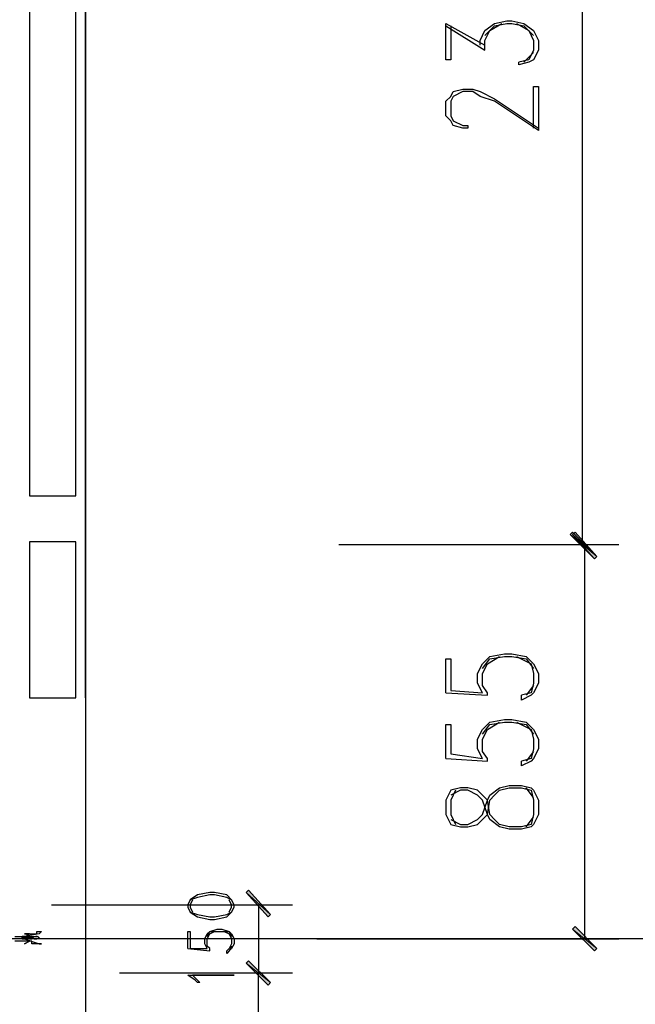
# Model space of a CAD drawing. Header units: millimetres. Extents: x 0 to 420, y 0 to 297.
# Tile 18 of 79: x 103 to 114, y 123 to 140. Entities that reach past the tile are written whole.
import ezdxf

# ---------------------------------------------------------------- set-up
doc = ezdxf.new("R2010")
doc.units = ezdxf.units.MM
doc.layers.add('FILL_000000', color=7, linetype='Continuous')
doc.layers.add('LINE_000000', color=7, linetype='Continuous')

msp = doc.modelspace()

# ---------------------------------------------------------------- hatches: boundary and pattern name
at = {"layer": 'FILL_000000'}
h = msp.add_hatch(color=7, dxfattribs=at)
h.dxf.hatch_style = 1
h.paths.add_polyline_path([(113.072, 130.979), (113.03, 130.937), (113.496, 130.556), (113.072, 130.979)])
h = msp.add_hatch(color=7, dxfattribs=at)
h.dxf.hatch_style = 1
h.paths.add_polyline_path([(113.496, 130.556), (113.072, 130.937), (113.115, 130.979), (113.496, 130.556)])
h = msp.add_hatch(color=7, dxfattribs=at)
h.dxf.hatch_style = 1
h.paths.add_polyline_path([(113.03, 130.937), (113.496, 130.556), (113.453, 130.514), (113.03, 130.937)])
h = msp.add_hatch(color=7, dxfattribs=at)
h.dxf.hatch_style = 1
h.paths.add_polyline_path([(113.453, 130.514), (113.496, 130.556), (113.072, 130.937), (113.453, 130.514)])
h = msp.add_hatch(color=7, dxfattribs=at)
h.dxf.hatch_style = 1
h.paths.add_polyline_path([(107.823, 124.333), (107.4, 124.714), (107.442, 124.756), (107.823, 124.333)])
h = msp.add_hatch(color=7, dxfattribs=at)
h.dxf.hatch_style = 1
h.paths.add_polyline_path([(107.781, 124.291), (107.823, 124.333), (107.4, 124.714), (107.781, 124.291)])
h = msp.add_hatch(color=7, dxfattribs=at)
h.dxf.hatch_style = 1
h.paths.add_polyline_path([(113.115, 124.121), (113.072, 124.079), (113.496, 123.74), (113.115, 124.121)])
h = msp.add_hatch(color=7, dxfattribs=at)
h.dxf.hatch_style = 1
h.paths.add_polyline_path([(113.072, 124.079), (113.496, 123.74), (113.453, 123.698), (113.072, 124.079)])
h = msp.add_hatch(color=7, dxfattribs=at)
h.dxf.hatch_style = 1
h.paths.add_polyline_path([(107.442, 123.529), (107.4, 123.486), (107.823, 123.148), (107.442, 123.529)])
h = msp.add_hatch(color=7, dxfattribs=at)
h.dxf.hatch_style = 1
h.paths.add_polyline_path([(107.823, 123.148), (107.4, 123.486), (107.442, 123.529), (107.823, 123.148)])
h = msp.add_hatch(color=7, dxfattribs=at)
h.dxf.hatch_style = 1
h.paths.add_polyline_path([(107.4, 123.486), (107.823, 123.148), (107.781, 123.105), (107.4, 123.486)])
h = msp.add_hatch(color=7, dxfattribs=at)
h.dxf.hatch_style = 1
h.paths.add_polyline_path([(107.781, 123.105), (107.823, 123.148), (107.4, 123.486), (107.781, 123.105)])

# ---------------------------------------------------------------- linework, layer by layer
at = {"layer": 'LINE_000000', "lineweight": 25}
for p, q in [((104.606, 219.625), (104.606, 63.161)), ((104.606, 128.101), (104.606, 149.86)), ((113.242, 130.768), (113.242, 149.352)), ((110.871, 139.785), (111.548, 139.361)), ((112.395, 139.319), (112.226, 139.15)), ((109.008, 130.768), (113.877, 130.768)), ((109.008, 130.768), (113.877, 130.768)), ((113.284, 123.91), (113.284, 130.768)), ((112.395, 128.312), (112.268, 128.143)), ((110.871, 128.185), (111.591, 128.143)), ((110.871, 127.042), (111.591, 127)), ((112.395, 127.169), (112.268, 127)), ((112.395, 126.365), (112.268, 126.534)), ((112.268, 125.857), (112.395, 126.026)), ((104.013, 124.502), (108.204, 124.502)), ((107.611, 124.502), (107.611, 123.317)), ((103.505, 123.952), (103.547, 123.952)), ((103.505, 123.952), (103.505, 123.952)), ((103.505, 123.952), (103.505, 123.952)), ((103.547, 123.952), (103.547, 123.952)), ((103.59, 123.91), (103.547, 123.952)), ((103.547, 123.952), (103.59, 123.952)), ((103.547, 123.952), (103.547, 123.952)), ((103.547, 123.952), (103.547, 123.952)), ((103.59, 123.952), (103.59, 123.952)), ((103.59, 123.952), (103.632, 123.952)), ((103.59, 123.952), (103.59, 123.952)), ((103.59, 123.952), (103.59, 123.952)), ((103.632, 123.952), (103.674, 123.952)), ((103.632, 123.952), (103.632, 123.952)), ((103.674, 123.91), (103.674, 123.952)), ((103.674, 123.952), (103.674, 123.952)), ((103.674, 123.952), (103.674, 123.952)), ((103.674, 123.952), (103.759, 123.952)), ((129.117, 123.91), (27.813, 123.91)), ((103.505, 123.91), (103.505, 123.91)), ((103.505, 123.91), (103.505, 123.91)), ((103.547, 123.91), (103.505, 123.91)), ((103.505, 123.91), (103.505, 123.91)), ((103.547, 123.91), (103.547, 123.91)), ((103.547, 123.91), (103.547, 123.91)), ((103.59, 123.91), (103.547, 123.91)), ((103.547, 123.91), (103.547, 123.91)), ((103.59, 123.91), (103.59, 123.91)), ((103.632, 123.91), (103.59, 123.91)), ((103.59, 123.91), (103.59, 123.91)), ((103.59, 123.91), (103.59, 123.91)), ((103.632, 123.91), (103.632, 123.91)), ((103.632, 123.91), (103.632, 123.91)), ((103.632, 123.91), (103.632, 123.91)), ((103.674, 123.91), (103.674, 123.91)), ((103.674, 123.91), (103.674, 123.91)), ((103.717, 123.91), (103.674, 123.91)), ((103.674, 123.91), (103.674, 123.91)), ((103.717, 123.91), (103.759, 123.91)), ((107.146, 123.783), (107.103, 123.698)), ((108.627, 123.91), (113.877, 123.91)), ((106.384, 123.74), (106.765, 123.698)), ((105.198, 123.317), (108.204, 123.317)), ((105.198, 123.317), (108.204, 123.317)), ((107.611, 83.354), (107.611, 123.317))]:
    msp.add_line(p, q, dxfattribs=at)
for points in [[(104.436, 148.971), (103.632, 148.971), (103.632, 131.614), (104.436, 131.614), (104.436, 148.971)], [(104.436, 130.81), (103.632, 130.81), (103.632, 128.101), (104.436, 128.101), (104.436, 130.81)], [(110.871, 126.069), (110.956, 125.899), (111.125, 125.857), (111.252, 125.857), (111.421, 125.899), (111.506, 125.984), (111.591, 126.069), (111.633, 126.323), (111.718, 126.407), (111.802, 126.492), (111.972, 126.534), (112.183, 126.534), (112.353, 126.492), (112.395, 126.323), (112.395, 126.069), (112.353, 125.899), (112.183, 125.857), (111.972, 125.857), (111.802, 125.899), (111.718, 125.984), (111.633, 126.069), (111.591, 126.323), (111.506, 126.407), (111.421, 126.492), (111.252, 126.534), (111.125, 126.534), (110.956, 126.492), (110.871, 126.323), (110.871, 126.069)], [(106.384, 124.46), (106.426, 124.375), (106.553, 124.291), (106.765, 124.248), (106.849, 124.248), (107.061, 124.291), (107.146, 124.375), (107.188, 124.46), (107.188, 124.502), (107.146, 124.587), (107.061, 124.672), (106.849, 124.714), (106.765, 124.714), (106.553, 124.672), (106.426, 124.587), (106.384, 124.502), (106.384, 124.46)], [(103.632, 123.994), (103.547, 123.994), (103.632, 123.994)], [(103.59, 123.952), (103.59, 123.91), (103.59, 123.952)], [(103.632, 123.867), (103.547, 123.825), (103.632, 123.867)], [(107.188, 123.275), (106.468, 123.275), (106.553, 123.19), (106.595, 123.148), (106.553, 123.148), (106.511, 123.19), (106.384, 123.275), (107.188, 123.275)]]:
    msp.add_lwpolyline(points, close=True, dxfattribs=at)
for points in [[(111.464, 139.446), (111.464, 139.531), (111.548, 139.7), (111.718, 139.827), (111.929, 139.869), (112.014, 139.869), (112.226, 139.827), (112.395, 139.7), (112.48, 139.531), (112.48, 139.361), (112.395, 139.192), (112.31, 139.15), (112.141, 139.107), (112.141, 139.15)], [(110.956, 139.785), (110.956, 139.192), (110.871, 139.192), (110.871, 139.827), (111.548, 139.446)], [(111.548, 139.361), (111.548, 139.531), (111.633, 139.7), (111.845, 139.827)], [(111.548, 139.615), (111.718, 139.785), (111.929, 139.827), (112.014, 139.827), (112.226, 139.785), (112.395, 139.615)], [(112.099, 139.827), (112.31, 139.7), (112.395, 139.531), (112.395, 139.361), (112.31, 139.192), (112.141, 139.15)], [(112.395, 138.007), (112.395, 138.726), (112.48, 138.726), (112.48, 137.964), (111.718, 138.472), (111.464, 138.557), (111.337, 138.642), (111.167, 138.642), (110.998, 138.557), (110.956, 138.472), (110.956, 138.218), (110.998, 138.134), (111.167, 138.049), (111.252, 138.049), (111.252, 138.007), (111.167, 138.007), (110.998, 138.049), (110.956, 138.134), (110.871, 138.218), (110.871, 138.472), (110.956, 138.557), (110.998, 138.642), (111.167, 138.684), (111.337, 138.684), (111.464, 138.642), (111.718, 138.515), (112.48, 138.007)], [(110.871, 128.185), (110.871, 128.778), (110.956, 128.778), (110.956, 128.228), (111.506, 128.185), (111.421, 128.355), (111.421, 128.524), (111.506, 128.693), (111.633, 128.82), (111.887, 128.863), (112.014, 128.863), (112.268, 128.82), (112.395, 128.693), (112.48, 128.524), (112.48, 128.355), (112.395, 128.185), (112.353, 128.143), (112.183, 128.058), (112.183, 128.143)], [(111.591, 128.143), (111.591, 128.185), (111.506, 128.312), (111.506, 128.524), (111.591, 128.693), (111.802, 128.82)], [(111.506, 128.609), (111.633, 128.778), (111.887, 128.82), (112.014, 128.82), (112.268, 128.778), (112.395, 128.609)], [(112.099, 128.82), (112.353, 128.693), (112.395, 128.524), (112.395, 128.355), (112.353, 128.185), (112.183, 128.143)], [(110.871, 127.042), (110.871, 127.635), (110.956, 127.635), (110.956, 127.127), (111.506, 127.042), (111.421, 127.212), (111.421, 127.381), (111.506, 127.55), (111.633, 127.677), (111.887, 127.72), (112.014, 127.72), (112.268, 127.677), (112.395, 127.55), (112.48, 127.381), (112.48, 127.212), (112.395, 127.042), (112.353, 127), (112.183, 126.915), (112.183, 127)], [(111.591, 127), (111.591, 127.042), (111.506, 127.169), (111.506, 127.381), (111.591, 127.55), (111.802, 127.677)], [(111.506, 127.466), (111.633, 127.635), (111.887, 127.677), (112.014, 127.677), (112.268, 127.635), (112.395, 127.466)], [(112.099, 127.677), (112.353, 127.55), (112.395, 127.381), (112.395, 127.212), (112.353, 127.042), (112.183, 127)], [(110.956, 125.984), (111.125, 125.899), (111.252, 125.899), (111.421, 125.984), (111.506, 126.069), (111.591, 126.323), (111.633, 126.407), (111.802, 126.534), (111.972, 126.577), (112.183, 126.577), (112.353, 126.534), (112.395, 126.492), (112.48, 126.323), (112.48, 126.069), (112.395, 125.899), (112.353, 125.857), (112.183, 125.815), (111.972, 125.815), (111.802, 125.857), (111.633, 125.984), (111.591, 126.069), (111.506, 126.323), (111.421, 126.407), (111.252, 126.492), (111.125, 126.492), (110.956, 126.407)], [(111.04, 126.492), (110.956, 126.323), (110.956, 126.069), (111.04, 125.899)], [(107.146, 124.587), (107.061, 124.629), (106.849, 124.672), (106.765, 124.672), (106.553, 124.629), (106.426, 124.587)], [(106.468, 124.587), (106.426, 124.502), (106.426, 124.46), (106.468, 124.375)], [(107.103, 124.375), (107.146, 124.46), (107.146, 124.502), (107.103, 124.587)], [(106.426, 124.375), (106.553, 124.333), (106.765, 124.291), (106.849, 124.291), (107.061, 124.333), (107.146, 124.375)], [(103.378, 123.952), (103.547, 123.952), (103.59, 123.952), (103.59, 123.994), (103.59, 123.952), (103.632, 123.994), (103.674, 123.994), (103.717, 123.994), (103.759, 123.994), (103.759, 124.037), (103.844, 124.037), (103.801, 123.994), (103.547, 123.952), (103.505, 123.952), (103.505, 123.91), (103.505, 123.91), (103.547, 123.91), (103.801, 123.825), (103.844, 123.825), (103.759, 123.825), (103.717, 123.825), (103.674, 123.825), (103.674, 123.867), (103.632, 123.867), (103.59, 123.867), (103.547, 123.867), (103.378, 123.867)], [(103.505, 123.91), (103.505, 123.952), (103.547, 123.91), (103.547, 123.952)], [(103.547, 123.91), (103.547, 123.952), (103.59, 123.91)], [(103.632, 123.91), (103.632, 123.952), (103.632, 123.91), (103.59, 123.952)], [(103.632, 123.91), (103.674, 123.91), (103.632, 123.952)], [(103.674, 123.91), (103.674, 123.952), (103.717, 123.91)], [(103.805, 123.928), (103.798, 123.933), (103.791, 123.938), (103.783, 123.942), (103.776, 123.945), (103.767, 123.948), (103.759, 123.95), (103.751, 123.951), (103.742, 123.952)], [(106.384, 123.74), (106.384, 124.037), (106.426, 124.037), (106.426, 123.74), (106.722, 123.74), (106.68, 123.825), (106.68, 123.91), (106.722, 123.994), (106.765, 124.037), (106.892, 124.079), (106.976, 124.079), (107.103, 124.037), (107.146, 123.994), (107.188, 123.91), (107.188, 123.825), (107.146, 123.74), (107.103, 123.698), (107.061, 123.656), (107.061, 123.698)], [(106.765, 123.698), (106.765, 123.74), (106.722, 123.783), (106.722, 123.91), (106.765, 123.994), (106.849, 124.037)], [(106.722, 123.952), (106.765, 124.037), (106.892, 124.037), (106.976, 124.037), (107.103, 124.037), (107.146, 123.952)], [(107.019, 124.037), (107.103, 123.994), (107.146, 123.91), (107.146, 123.825), (107.103, 123.74), (107.061, 123.698)], [(103.742, 123.91), (103.751, 123.91), (103.759, 123.912), (103.767, 123.914), (103.776, 123.917), (103.783, 123.92), (103.791, 123.924), (103.798, 123.929), (103.805, 123.934)]]:
    msp.add_lwpolyline(points, dxfattribs=at)
at = {"layer": 'LINE_000000', "lineweight": 0}
for points in [[(113.072, 130.979), (113.03, 130.937), (113.496, 130.556), (113.072, 130.979)], [(113.496, 130.556), (113.072, 130.937), (113.115, 130.979), (113.496, 130.556)], [(113.03, 130.937), (113.496, 130.556), (113.453, 130.514), (113.03, 130.937)], [(113.453, 130.514), (113.496, 130.556), (113.072, 130.937), (113.453, 130.514)], [(107.823, 124.333), (107.4, 124.714), (107.442, 124.756), (107.823, 124.333)], [(107.781, 124.291), (107.823, 124.333), (107.4, 124.714), (107.781, 124.291)], [(113.115, 124.121), (113.072, 124.079), (113.496, 123.74), (113.115, 124.121)], [(113.072, 124.079), (113.496, 123.74), (113.453, 123.698), (113.072, 124.079)], [(107.442, 123.529), (107.4, 123.486), (107.823, 123.148), (107.442, 123.529)], [(107.823, 123.148), (107.4, 123.486), (107.442, 123.529), (107.823, 123.148)], [(107.4, 123.486), (107.823, 123.148), (107.781, 123.105), (107.4, 123.486)], [(107.781, 123.105), (107.823, 123.148), (107.4, 123.486), (107.781, 123.105)]]:
    msp.add_lwpolyline(points, close=True, dxfattribs=at)

doc.saveas('drawing.dxf')
